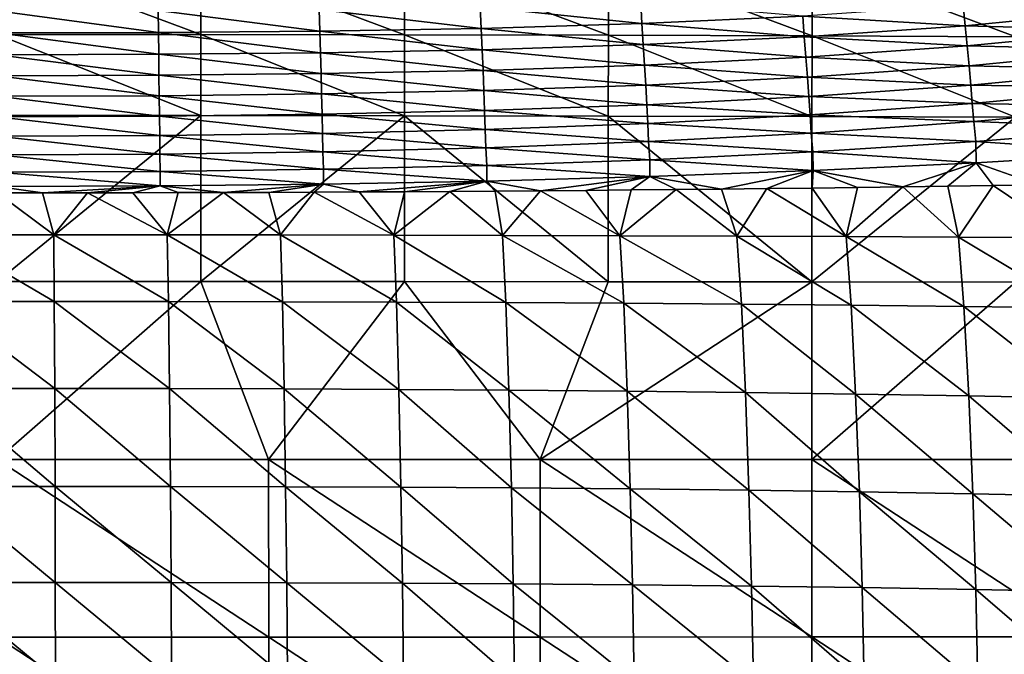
# Model space of a CAD drawing. Header units: millimetres. Extents: x 0 to 484, y -157 to 583.
# Tile 72 of 78: x 245 to 378, y 336 to 422. Entities that reach past the tile are written whole.
import ezdxf

# ---------------------------------------------------------------- set-up
doc = ezdxf.new("R2010")
doc.units = ezdxf.units.MM
doc.layers.add('Layer 01', color=7, linetype='Continuous', true_color=0x000000)

msp = doc.modelspace()

# ---------------------------------------------------------------- linework, layer by layer
at = {"layer": 'Layer 01'}
for points in [[(242, 430.461, 365.038), (269.524, 430.446, 365.127), (269.52, 420.181, 360.634)], [(242, 430.461, 365.038), (269.52, 420.181, 360.634), (242, 420.19, 360.553)], [(269.524, 430.446, 365.127), (297.038, 420.149, 360.879), (269.52, 420.181, 360.634)], [(269.524, 430.446, 365.127), (297.046, 430.4, 365.393), (297.038, 420.149, 360.879)], [(297.046, 430.4, 365.393), (324.553, 420.09, 361.286), (297.038, 420.149, 360.879)], [(297.046, 430.4, 365.393), (324.565, 430.314, 365.838), (324.553, 420.09, 361.286)], [(324.565, 430.314, 365.838), (352.063, 419.998, 361.857), (324.553, 420.09, 361.286)], [(324.565, 430.314, 365.838), (352.077, 430.181, 366.462), (352.063, 419.998, 361.857)], [(352.077, 430.181, 366.462), (379.566, 419.864, 362.593), (352.063, 419.998, 361.857)], [(352.077, 430.181, 366.462), (379.581, 429.991, 367.265), (379.566, 419.864, 362.593)], [(329.092, 421.657, 524.141), (328.917, 424.515, 533.047), (307.24, 423.916, 533.314)], [(350.793, 422.658, 523.819), (328.917, 424.515, 533.047), (329.092, 421.657, 524.141)], [(263.786, 420.444, 524.695), (263.743, 423.408, 533.628), (242, 423.365, 533.669)], [(263.786, 420.444, 524.695), (242, 423.365, 533.669), (242, 420.393, 524.734)], [(285.582, 420.631, 524.581), (285.496, 423.571, 533.509), (263.743, 423.408, 533.628)], [(285.582, 420.631, 524.581), (263.743, 423.408, 533.628), (263.786, 420.444, 524.695)], [(307.369, 421.012, 524.396), (307.24, 423.916, 533.314), (285.496, 423.571, 533.509)], [(307.369, 421.012, 524.396), (285.496, 423.571, 533.509), (285.582, 420.631, 524.581)], [(329.092, 421.657, 524.141), (307.24, 423.916, 533.314), (307.369, 421.012, 524.396)], [(372.751, 421.372, 514.499), (372.482, 424.134, 523.428), (350.793, 422.658, 523.819)], [(394.687, 423.524, 514.037), (372.482, 424.134, 523.428), (372.751, 421.372, 514.499)], [(395.004, 420.783, 505.166), (394.687, 423.524, 514.037), (372.751, 421.372, 514.499)], [(329.267, 418.82, 515.203), (329.092, 421.657, 524.141), (307.369, 421.012, 524.396)], [(351.015, 419.861, 514.885), (350.793, 422.658, 523.819), (329.092, 421.657, 524.141)], [(351.015, 419.861, 514.885), (329.092, 421.657, 524.141), (329.267, 418.82, 515.203)], [(372.751, 421.372, 514.499), (350.793, 422.658, 523.819), (351.015, 419.861, 514.885)], [(263.829, 417.517, 515.745), (263.786, 420.444, 524.695), (242, 420.393, 524.734)], [(263.829, 417.517, 515.745), (242, 420.393, 524.734), (242, 417.459, 515.783)], [(242, 420.19, 360.553), (269.52, 420.181, 360.634), (269.516, 409.231, 358.093)], [(242, 420.19, 360.553), (269.516, 409.231, 358.093), (242, 409.237, 358.022)], [(285.668, 417.724, 515.634), (285.582, 420.631, 524.581), (263.786, 420.444, 524.695)], [(285.668, 417.724, 515.634), (263.786, 420.444, 524.695), (263.829, 417.517, 515.745)], [(269.52, 420.181, 360.634), (297.031, 409.211, 358.308), (269.516, 409.231, 358.093)], [(269.52, 420.181, 360.634), (297.038, 420.149, 360.879), (297.031, 409.211, 358.308)], [(307.498, 418.136, 515.453), (307.369, 421.012, 524.396), (285.582, 420.631, 524.581)], [(307.498, 418.136, 515.453), (285.582, 420.631, 524.581), (285.668, 417.724, 515.634)], [(329.267, 418.82, 515.203), (307.369, 421.012, 524.396), (307.498, 418.136, 515.453)], [(373.018, 418.64, 505.642), (372.751, 421.372, 514.499), (351.015, 419.861, 514.885)], [(395.004, 420.783, 505.166), (372.751, 421.372, 514.499), (373.018, 418.64, 505.642)], [(395.305, 418.093, 496.433), (395.004, 420.783, 505.166), (373.018, 418.64, 505.642)], [(297.038, 420.149, 360.879), (324.543, 409.175, 358.666), (297.031, 409.211, 358.308)], [(297.038, 420.149, 360.879), (324.553, 420.09, 361.286), (324.543, 409.175, 358.666)], [(324.553, 420.09, 361.286), (352.05, 409.117, 359.167), (324.543, 409.175, 358.666)], [(324.553, 420.09, 361.286), (352.063, 419.998, 361.857), (352.05, 409.117, 359.167)], [(351.236, 417.116, 506.038), (351.015, 419.861, 514.885), (329.267, 418.82, 515.203)], [(373.018, 418.64, 505.642), (351.015, 419.861, 514.885), (351.236, 417.116, 506.038)], [(352.063, 419.998, 361.857), (379.553, 409.033, 359.813), (352.05, 409.117, 359.167)], [(352.063, 419.998, 361.857), (379.566, 419.864, 362.593), (379.553, 409.033, 359.813)], [(263.871, 414.678, 506.915), (263.829, 417.517, 515.745), (242, 417.459, 515.783)], [(285.753, 414.903, 506.803), (285.668, 417.724, 515.634), (263.829, 417.517, 515.745)], [(285.753, 414.903, 506.803), (263.829, 417.517, 515.745), (263.871, 414.678, 506.915)], [(307.626, 415.339, 506.618), (307.498, 418.136, 515.453), (285.668, 417.724, 515.634)], [(307.626, 415.339, 506.618), (285.668, 417.724, 515.634), (285.753, 414.903, 506.803)], [(329.44, 416.05, 506.363), (329.267, 418.82, 515.203), (307.498, 418.136, 515.453)], [(329.44, 416.05, 506.363), (307.498, 418.136, 515.453), (307.626, 415.339, 506.618)], [(351.236, 417.116, 506.038), (329.267, 418.82, 515.203), (329.44, 416.05, 506.363)], [(373.271, 415.973, 496.894), (373.018, 418.64, 505.642), (351.236, 417.116, 506.038)], [(395.305, 418.093, 496.433), (373.018, 418.64, 505.642), (373.271, 415.973, 496.894)], [(395.58, 415.439, 487.713), (395.305, 418.093, 496.433), (373.271, 415.973, 496.894)], [(263.871, 414.678, 506.915), (242, 417.459, 515.783), (242, 414.614, 506.953)], [(351.443, 414.444, 497.276), (351.236, 417.116, 506.038), (329.44, 416.05, 506.363)], [(373.271, 415.973, 496.894), (351.236, 417.116, 506.038), (351.443, 414.444, 497.276)], [(285.832, 412.163, 498.01), (285.753, 414.903, 506.803), (263.871, 414.678, 506.915)], [(307.744, 412.623, 497.834), (307.626, 415.339, 506.618), (285.753, 414.903, 506.803)], [(307.744, 412.623, 497.834), (285.753, 414.903, 506.803), (285.832, 412.163, 498.01)], [(329.603, 413.358, 497.589), (329.44, 416.05, 506.363), (307.626, 415.339, 506.618)], [(329.603, 413.358, 497.589), (307.626, 415.339, 506.618), (307.744, 412.623, 497.834)], [(351.443, 414.444, 497.276), (329.44, 416.05, 506.363), (329.603, 413.358, 497.589)], [(373.5, 413.338, 488.072), (373.271, 415.973, 496.894), (351.443, 414.444, 497.276)], [(395.58, 415.439, 487.713), (373.271, 415.973, 496.894), (373.5, 413.338, 488.072)], [(395.809, 412.964, 479.435), (395.58, 415.439, 487.713), (373.5, 413.338, 488.072)], [(263.911, 411.922, 498.117), (263.871, 414.678, 506.915), (242, 414.614, 506.953)], [(263.911, 411.922, 498.117), (242, 414.614, 506.953), (242, 411.85, 498.153)], [(285.832, 412.163, 498.01), (263.871, 414.678, 506.915), (263.911, 411.922, 498.117)], [(351.629, 411.799, 488.369), (351.443, 414.444, 497.276), (329.603, 413.358, 497.589)], [(373.5, 413.338, 488.072), (351.443, 414.444, 497.276), (351.629, 411.799, 488.369)], [(307.848, 409.919, 488.798), (307.744, 412.623, 497.834), (285.832, 412.163, 498.01)], [(329.747, 410.687, 488.61), (329.603, 413.358, 497.589), (307.744, 412.623, 497.834)], [(329.747, 410.687, 488.61), (307.744, 412.623, 497.834), (307.848, 409.919, 488.798)], [(351.629, 411.799, 488.369), (329.603, 413.358, 497.589), (329.747, 410.687, 488.61)], [(373.689, 410.874, 479.597), (373.5, 413.338, 488.072), (351.629, 411.799, 488.369)], [(395.809, 412.964, 479.435), (373.5, 413.338, 488.072), (373.689, 410.874, 479.597)], [(396.051, 410.451, 471.006), (395.809, 412.964, 479.435), (373.689, 410.874, 479.597)], [(263.946, 409.167, 489.016), (263.911, 411.922, 498.117), (242, 411.85, 498.153)], [(263.946, 409.167, 489.016), (242, 411.85, 498.153), (242, 409.088, 489.043)], [(285.901, 409.43, 488.934), (285.832, 412.163, 498.01), (263.911, 411.922, 498.117)], [(285.901, 409.43, 488.934), (263.911, 411.922, 498.117), (263.946, 409.167, 489.016)], [(307.848, 409.919, 488.798), (285.832, 412.163, 498.01), (285.901, 409.43, 488.934)], [(351.782, 409.315, 479.728), (351.629, 411.799, 488.369), (329.747, 410.687, 488.61)], [(373.689, 410.874, 479.597), (351.629, 411.799, 488.369), (351.782, 409.315, 479.728)], [(373.885, 408.421, 471.006), (373.689, 410.874, 479.597), (351.782, 409.315, 479.728)], [(396.051, 410.451, 471.006), (373.689, 410.874, 479.597), (373.885, 408.421, 471.006)], [(307.932, 407.361, 479.912), (307.848, 409.919, 488.798), (285.901, 409.43, 488.934)], [(329.864, 408.168, 479.832), (329.747, 410.687, 488.61), (307.848, 409.919, 488.798)], [(329.864, 408.168, 479.832), (307.848, 409.919, 488.798), (307.932, 407.361, 479.912)], [(351.782, 409.315, 479.728), (329.747, 410.687, 488.61), (329.864, 408.168, 479.832)], [(396.399, 407.544, 461.446), (396.051, 410.451, 471.006), (373.885, 408.421, 471.006)], [(269.516, 409.231, 358.093), (242, 386.823, 357.694), (242, 409.237, 358.022)], [(269.516, 409.231, 358.093), (269.506, 386.82, 357.752), (242, 386.823, 357.694)], [(263.974, 406.548, 480.003), (263.946, 409.167, 489.016), (242, 409.088, 489.043)], [(263.974, 406.548, 480.003), (242, 409.088, 489.043), (242, 406.459, 480.015)], [(285.957, 406.836, 479.969), (285.901, 409.43, 488.934), (263.946, 409.167, 489.016)], [(285.957, 406.836, 479.969), (263.946, 409.167, 489.016), (263.974, 406.548, 480.003)], [(269.506, 386.82, 357.752), (269.516, 409.231, 358.093), (297.031, 409.211, 358.308)], [(269.506, 386.82, 357.752), (297.031, 409.211, 358.308), (297.012, 386.81, 357.925)], [(307.932, 407.361, 479.912), (285.901, 409.43, 488.934), (285.957, 406.836, 479.969)], [(324.516, 386.793, 358.214), (297.012, 386.81, 357.925), (297.031, 409.211, 358.308)], [(324.516, 386.793, 358.214), (297.031, 409.211, 358.308), (324.543, 409.175, 358.666)], [(352.018, 386.77, 358.617), (324.516, 386.793, 358.214), (324.543, 409.175, 358.666)], [(352.018, 386.77, 358.617), (324.543, 409.175, 358.666), (352.05, 409.117, 359.167)], [(351.94, 406.88, 470.999), (351.782, 409.315, 479.728), (329.864, 408.168, 479.832)], [(373.885, 408.421, 471.006), (351.782, 409.315, 479.728), (351.94, 406.88, 470.999)], [(374.171, 405.738, 461.553), (373.885, 408.421, 471.006), (351.94, 406.88, 470.999)], [(379.553, 409.033, 359.813), (352.018, 386.77, 358.617), (352.05, 409.117, 359.167)], [(379.553, 409.033, 359.813), (379.518, 386.74, 359.137), (352.018, 386.77, 358.617)], [(396.399, 407.544, 461.446), (373.885, 408.421, 471.006), (374.171, 405.738, 461.553)], [(308.017, 404.899, 470.979), (307.932, 407.361, 479.912), (285.957, 406.836, 479.969)], [(329.985, 405.726, 470.989), (329.864, 408.168, 479.832), (307.932, 407.361, 479.912)], [(329.985, 405.726, 470.989), (307.932, 407.361, 479.912), (308.017, 404.899, 470.979)], [(351.94, 406.88, 470.999), (329.864, 408.168, 479.832), (329.985, 405.726, 470.989)], [(352.171, 404.344, 461.633), (351.94, 406.88, 470.999), (329.985, 405.726, 470.989)], [(374.171, 405.738, 461.553), (351.94, 406.88, 470.999), (352.171, 404.344, 461.633)], [(396.463, 404.199, 450.552), (396.399, 407.544, 461.446), (374.171, 405.738, 461.553)], [(264.004, 404.046, 470.965), (263.974, 406.548, 480.003), (242, 406.459, 480.015)], [(264.004, 404.046, 470.965), (242, 406.459, 480.015), (242, 403.95, 470.963)], [(286.014, 404.351, 470.971), (285.957, 406.836, 479.969), (263.974, 406.548, 480.003)], [(286.014, 404.351, 470.971), (263.974, 406.548, 480.003), (264.004, 404.046, 470.965)], [(308.017, 404.899, 470.979), (285.957, 406.836, 479.969), (286.014, 404.351, 470.971)], [(330.162, 403.282, 461.692), (329.985, 405.726, 470.989), (308.017, 404.899, 470.979)], [(352.171, 404.344, 461.633), (329.985, 405.726, 470.989), (330.162, 403.282, 461.692)], [(374.208, 402.867, 451.159), (374.171, 405.738, 461.553), (352.171, 404.344, 461.633)], [(396.463, 404.199, 450.552), (374.171, 405.738, 461.553), (374.208, 402.867, 451.159)], [(286.097, 401.988, 461.762), (286.014, 404.351, 470.971), (264.004, 404.046, 470.965)], [(308.143, 402.508, 461.734), (308.017, 404.899, 470.979), (286.014, 404.351, 470.971)], [(308.143, 402.508, 461.734), (286.014, 404.351, 470.971), (286.097, 401.988, 461.762)], [(330.162, 403.282, 461.692), (308.017, 404.899, 470.979), (308.143, 402.508, 461.734)], [(352.192, 401.817, 451.653), (352.171, 404.344, 461.633), (330.162, 403.282, 461.692)], [(374.208, 402.867, 451.159), (352.171, 404.344, 461.633), (352.192, 401.817, 451.653)], [(396.463, 404.199, 450.552), (374.208, 402.867, 451.159), (382.635, 399.884, 440.849)], [(264.047, 401.693, 461.777), (264.004, 404.046, 470.965), (242, 403.95, 470.963)], [(264.047, 401.693, 461.777), (242, 403.95, 470.963), (242, 401.6, 461.782)], [(286.097, 401.988, 461.762), (264.004, 404.046, 470.965), (264.047, 401.693, 461.777)], [(330.17, 401.001, 452.049), (330.162, 403.282, 461.692), (308.143, 402.508, 461.734)], [(352.192, 401.817, 451.653), (330.162, 403.282, 461.692), (330.17, 401.001, 452.049)], [(264.047, 399.744, 452.686), (264.047, 401.693, 461.777), (242, 401.6, 461.782)], [(264.047, 399.744, 452.686), (242, 401.6, 461.782), (242, 399.667, 452.726)], [(286.095, 399.982, 452.561), (286.097, 401.988, 461.762), (264.047, 401.693, 461.777)], [(286.095, 399.982, 452.561), (264.047, 401.693, 461.777), (264.047, 399.744, 452.686)], [(308.14, 400.396, 452.35), (286.097, 401.988, 461.762), (286.095, 399.982, 452.561)], [(308.14, 400.396, 452.35), (308.143, 402.508, 461.734), (286.097, 401.988, 461.762)], [(330.17, 401.001, 452.049), (308.143, 402.508, 461.734), (308.14, 400.396, 452.35)], [(352.192, 401.817, 451.653), (330.17, 401.001, 452.049), (339.844, 399.311, 442.206)], [(352.192, 401.817, 451.653), (339.844, 399.311, 442.206), (345.958, 399.379, 442.045)], [(352.192, 401.817, 451.653), (345.958, 399.379, 442.045), (352.072, 399.452, 441.873)], [(352.192, 401.817, 451.653), (352.072, 399.452, 441.873), (358.186, 399.529, 441.69)], [(374.208, 402.867, 451.159), (352.192, 401.817, 451.653), (364.299, 399.611, 441.497)], [(352.192, 401.817, 451.653), (358.186, 399.529, 441.69), (364.299, 399.611, 441.497)], [(364.299, 399.611, 441.497), (370.411, 399.697, 441.292), (374.208, 402.867, 451.159)], [(370.411, 399.697, 441.292), (376.523, 399.788, 441.076), (374.208, 402.867, 451.159)], [(374.208, 402.867, 451.159), (376.523, 399.788, 441.076), (382.635, 399.884, 440.849)], [(308.14, 400.396, 452.35), (286.095, 399.982, 452.561), (290.925, 398.925, 443.121)], [(308.14, 400.396, 452.35), (290.925, 398.925, 443.121), (297.04, 398.958, 443.041)], [(303.155, 398.996, 442.952), (308.14, 400.396, 452.35), (297.04, 398.958, 443.041)], [(303.155, 398.996, 442.952), (309.269, 399.038, 442.853), (308.14, 400.396, 452.35)], [(330.17, 401.001, 452.049), (308.14, 400.396, 452.35), (315.383, 399.084, 442.744)], [(309.269, 399.038, 442.853), (315.383, 399.084, 442.744), (308.14, 400.396, 452.35)], [(330.17, 401.001, 452.049), (315.383, 399.084, 442.744), (321.498, 399.134, 442.625)], [(330.17, 401.001, 452.049), (321.498, 399.134, 442.625), (327.613, 399.189, 442.496)], [(330.17, 401.001, 452.049), (327.613, 399.189, 442.496), (333.729, 399.248, 442.356)], [(330.17, 401.001, 452.049), (333.729, 399.248, 442.356), (339.844, 399.311, 442.206)], [(264.047, 399.744, 452.686), (242, 399.667, 452.726), (248.122, 398.803, 443.409)], [(242, 399.667, 452.726), (242, 398.801, 443.414), (248.122, 398.803, 443.409)], [(264.047, 399.744, 452.686), (248.122, 398.803, 443.409), (254.237, 398.808, 443.396)], [(254.237, 398.808, 443.396), (260.35, 398.818, 443.373), (264.047, 399.744, 452.686)], [(260.35, 398.818, 443.373), (266.463, 398.831, 443.341), (264.047, 399.744, 452.686)], [(286.095, 399.982, 452.561), (264.047, 399.744, 452.686), (272.577, 398.849, 443.3)], [(266.463, 398.831, 443.341), (272.577, 398.849, 443.3), (264.047, 399.744, 452.686)], [(286.095, 399.982, 452.561), (272.577, 398.849, 443.3), (278.693, 398.87, 443.25)], [(284.809, 398.895, 443.19), (286.095, 399.982, 452.561), (278.693, 398.87, 443.25)], [(280.288, 393.116, 455.07), (284.809, 398.895, 443.19), (278.693, 398.87, 443.25)], [(284.809, 398.895, 443.19), (280.288, 393.116, 455.07), (295.598, 393.091, 454.658)], [(284.809, 398.895, 443.19), (290.925, 398.925, 443.121), (286.095, 399.982, 452.561)], [(295.598, 393.091, 454.658), (290.925, 398.925, 443.121), (284.809, 398.895, 443.19)], [(295.598, 393.091, 454.658), (297.04, 398.958, 443.041), (290.925, 398.925, 443.121)], [(295.598, 393.091, 454.658), (303.155, 398.996, 442.952), (297.04, 398.958, 443.041)], [(310.266, 393.059, 454.115), (303.155, 398.996, 442.952), (295.598, 393.091, 454.658)], [(310.266, 393.059, 454.115), (309.269, 399.038, 442.853), (303.155, 398.996, 442.952)], [(310.266, 393.059, 454.115), (315.383, 399.084, 442.744), (309.269, 399.038, 442.853)], [(326.088, 393.013, 453.351), (315.383, 399.084, 442.744), (310.266, 393.059, 454.115)], [(326.088, 393.013, 453.351), (321.498, 399.134, 442.625), (315.383, 399.084, 442.744)], [(326.088, 393.013, 453.351), (327.613, 399.189, 442.496), (321.498, 399.134, 442.625)], [(326.088, 393.013, 453.351), (333.729, 399.248, 442.356), (327.613, 399.189, 442.496)], [(341.899, 392.956, 452.387), (333.729, 399.248, 442.356), (326.088, 393.013, 453.351)], [(341.899, 392.956, 452.387), (339.844, 399.311, 442.206), (333.729, 399.248, 442.356)], [(341.899, 392.956, 452.387), (345.958, 399.379, 442.045), (339.844, 399.311, 442.206)], [(341.899, 392.956, 452.387), (356.648, 392.89, 451.287), (345.958, 399.379, 442.045)], [(356.648, 392.89, 451.287), (352.072, 399.452, 441.873), (345.958, 399.379, 442.045)], [(356.648, 392.89, 451.287), (358.186, 399.529, 441.69), (352.072, 399.452, 441.873)], [(356.648, 392.89, 451.287), (364.299, 399.611, 441.497), (358.186, 399.529, 441.69)], [(371.85, 392.809, 449.927), (364.299, 399.611, 441.497), (356.648, 392.89, 451.287)], [(371.85, 392.809, 449.927), (370.411, 399.697, 441.292), (364.299, 399.611, 441.497)], [(371.85, 392.809, 449.927), (376.523, 399.788, 441.076), (370.411, 399.697, 441.292)], [(387.019, 392.712, 448.314), (376.523, 399.788, 441.076), (371.85, 392.809, 449.927)], [(387.019, 392.712, 448.314), (382.635, 399.884, 440.849), (376.523, 399.788, 441.076)], [(249.676, 393.139, 455.463), (242, 398.801, 443.414), (234.326, 393.139, 455.463)], [(249.676, 393.139, 455.463), (248.122, 398.803, 443.409), (242, 398.801, 443.414)], [(249.676, 393.139, 455.463), (254.237, 398.808, 443.396), (248.122, 398.803, 443.409)], [(264.991, 393.132, 455.335), (254.237, 398.808, 443.396), (249.676, 393.139, 455.463)], [(264.991, 393.132, 455.335), (260.35, 398.818, 443.373), (254.237, 398.808, 443.396)], [(264.991, 393.132, 455.335), (266.463, 398.831, 443.341), (260.35, 398.818, 443.373)], [(264.991, 393.132, 455.335), (272.577, 398.849, 443.3), (266.463, 398.831, 443.341)], [(280.288, 393.116, 455.07), (272.577, 398.849, 443.3), (264.991, 393.132, 455.335)], [(280.288, 393.116, 455.07), (278.693, 398.87, 443.25), (272.577, 398.849, 443.3)], [(249.734, 384.152, 465.283), (234.326, 393.139, 455.463), (234.268, 384.152, 465.283)], [(249.734, 384.152, 465.283), (249.676, 393.139, 455.463), (234.326, 393.139, 455.463)], [(265.15, 384.138, 465.122), (264.991, 393.132, 455.335), (249.676, 393.139, 455.463)], [(265.15, 384.138, 465.122), (249.676, 393.139, 455.463), (249.734, 384.152, 465.283)], [(280.541, 384.107, 464.787), (280.288, 393.116, 455.07), (264.991, 393.132, 455.335)], [(280.541, 384.107, 464.787), (264.991, 393.132, 455.335), (265.15, 384.138, 465.122)], [(295.952, 384.058, 464.259), (295.598, 393.091, 454.658), (280.288, 393.116, 455.07)], [(295.952, 384.058, 464.259), (280.288, 393.116, 455.07), (280.541, 384.107, 464.787)], [(310.71, 383.994, 463.553), (310.266, 393.059, 454.115), (295.598, 393.091, 454.658)], [(310.71, 383.994, 463.553), (295.598, 393.091, 454.658), (295.952, 384.058, 464.259)], [(326.622, 383.901, 462.546), (326.088, 393.013, 453.351), (310.266, 393.059, 454.115)], [(326.622, 383.901, 462.546), (310.266, 393.059, 454.115), (310.71, 383.994, 463.553)], [(342.513, 383.783, 461.256), (341.899, 392.956, 452.387), (326.088, 393.013, 453.351)], [(342.513, 383.783, 461.256), (326.088, 393.013, 453.351), (326.622, 383.901, 462.546)], [(357.324, 383.646, 459.763), (356.648, 392.89, 451.287), (341.899, 392.956, 452.387)], [(357.324, 383.646, 459.763), (341.899, 392.956, 452.387), (342.513, 383.783, 461.256)], [(372.573, 383.475, 457.889), (371.85, 392.809, 449.927), (356.648, 392.89, 451.287)], [(372.573, 383.475, 457.889), (356.648, 392.89, 451.287), (357.324, 383.646, 459.763)], [(387.766, 383.269, 455.631), (387.019, 392.712, 448.314), (371.85, 392.809, 449.927)], [(387.766, 383.269, 455.631), (371.85, 392.809, 449.927), (372.573, 383.475, 457.889)], [(242, 362.813, 359.752), (242, 386.823, 357.694), (269.506, 386.82, 357.752)], [(242, 362.813, 359.752), (269.506, 386.82, 357.752), (278.68, 362.813, 359.848)], [(278.68, 362.813, 359.848), (269.506, 386.82, 357.752), (297.012, 386.81, 357.925)], [(278.68, 362.813, 359.848), (297.012, 386.81, 357.925), (315.352, 362.813, 360.137)], [(315.352, 362.813, 360.137), (297.012, 386.81, 357.925), (324.516, 386.793, 358.214)], [(315.352, 362.813, 360.137), (324.516, 386.793, 358.214), (352.018, 386.77, 358.617)], [(315.352, 362.813, 360.137), (352.018, 386.77, 358.617), (352.021, 362.813, 360.626)], [(352.021, 362.813, 360.626), (352.018, 386.77, 358.617), (379.518, 386.74, 359.137)], [(352.021, 362.813, 360.626), (379.518, 386.74, 359.137), (388.685, 362.788, 361.328)], [(249.787, 372.386, 470.609), (234.268, 384.152, 465.283), (234.215, 372.386, 470.609)], [(249.787, 372.386, 470.609), (249.734, 384.152, 465.283), (234.268, 384.152, 465.283)], [(265.296, 372.364, 470.461), (265.15, 384.138, 465.122), (249.734, 384.152, 465.283)], [(265.296, 372.364, 470.461), (249.734, 384.152, 465.283), (249.787, 372.386, 470.609)], [(280.774, 372.319, 470.147), (280.541, 384.107, 464.787), (265.15, 384.138, 465.122)], [(280.774, 372.319, 470.147), (265.15, 384.138, 465.122), (265.296, 372.364, 470.461)], [(296.278, 372.248, 469.64), (295.952, 384.058, 464.259), (280.541, 384.107, 464.787)], [(296.278, 372.248, 469.64), (280.541, 384.107, 464.787), (280.774, 372.319, 470.147)], [(311.117, 372.152, 468.947), (310.71, 383.994, 463.553), (295.952, 384.058, 464.259)], [(311.117, 372.152, 468.947), (295.952, 384.058, 464.259), (296.278, 372.248, 469.64)], [(327.111, 372.015, 467.939), (326.622, 383.901, 462.546), (310.71, 383.994, 463.553)], [(327.111, 372.015, 467.939), (310.71, 383.994, 463.553), (311.117, 372.152, 468.947)], [(343.074, 371.839, 466.619), (342.513, 383.783, 461.256), (326.622, 383.901, 462.546)], [(343.074, 371.839, 466.619), (326.622, 383.901, 462.546), (327.111, 372.015, 467.939)], [(357.941, 371.635, 465.059), (357.324, 383.646, 459.763), (342.513, 383.783, 461.256)], [(357.941, 371.635, 465.059), (342.513, 383.783, 461.256), (343.074, 371.839, 466.619)], [(373.231, 371.379, 463.064), (372.573, 383.475, 457.889), (357.324, 383.646, 459.763)], [(373.231, 371.379, 463.064), (357.324, 383.646, 459.763), (357.941, 371.635, 465.059)], [(388.444, 371.07, 460.611), (387.766, 383.269, 455.631), (372.573, 383.475, 457.889)], [(388.444, 371.07, 460.611), (372.573, 383.475, 457.889), (373.231, 371.379, 463.064)], [(249.831, 359.169, 474.263), (234.215, 372.386, 470.609), (234.171, 359.169, 474.263)], [(249.831, 359.169, 474.263), (249.787, 372.386, 470.609), (234.215, 372.386, 470.609)], [(265.418, 359.15, 474.133), (265.296, 372.364, 470.461), (249.787, 372.386, 470.609)], [(265.418, 359.15, 474.133), (249.787, 372.386, 470.609), (249.831, 359.169, 474.263)], [(280.968, 359.108, 473.848), (280.774, 372.319, 470.147), (265.296, 372.364, 470.461)], [(280.968, 359.108, 473.848), (265.296, 372.364, 470.461), (265.418, 359.15, 474.133)], [(296.549, 359.042, 473.379), (296.278, 372.248, 469.64), (280.774, 372.319, 470.147)], [(296.549, 359.042, 473.379), (280.774, 372.319, 470.147), (280.968, 359.108, 473.848)], [(311.456, 358.95, 472.724), (311.117, 372.152, 468.947), (296.278, 372.248, 469.64)], [(311.456, 358.95, 472.724), (296.278, 372.248, 469.64), (296.549, 359.042, 473.379)], [(327.517, 358.817, 471.752), (327.111, 372.015, 467.939), (311.117, 372.152, 468.947)], [(327.517, 358.817, 471.752), (311.117, 372.152, 468.947), (311.456, 358.95, 472.724)], [(343.539, 358.643, 470.453), (343.074, 371.839, 466.619), (327.111, 372.015, 467.939)], [(343.539, 358.643, 470.453), (327.111, 372.015, 467.939), (327.517, 358.817, 471.752)], [(358.45, 358.438, 468.891), (357.941, 371.635, 465.059), (343.074, 371.839, 466.619)], [(358.45, 358.438, 468.891), (343.074, 371.839, 466.619), (343.539, 358.643, 470.453)], [(373.773, 358.176, 466.858), (373.231, 371.379, 463.064), (357.941, 371.635, 465.059)], [(373.773, 358.176, 466.858), (357.941, 371.635, 465.059), (358.45, 358.438, 468.891)], [(388.999, 357.852, 464.321), (388.444, 371.07, 460.611), (373.231, 371.379, 463.064)], [(388.999, 357.852, 464.321), (373.231, 371.379, 463.064), (373.773, 358.176, 466.858)], [(242, 362.813, 359.752), (278.68, 362.813, 359.848), (278.685, 338.798, 361.905)], [(242, 362.813, 359.752), (278.685, 338.798, 361.905), (242, 338.793, 361.816)], [(278.68, 362.813, 359.848), (315.352, 362.813, 360.137), (315.357, 338.813, 362.177)], [(278.68, 362.813, 359.848), (315.357, 338.813, 362.177), (278.685, 338.798, 361.905)], [(315.352, 362.813, 360.137), (352.021, 362.813, 360.626), (352.024, 338.839, 362.644)], [(315.352, 362.813, 360.137), (352.024, 338.839, 362.644), (315.357, 338.813, 362.177)], [(352.021, 362.813, 360.626), (388.685, 362.788, 361.328), (388.688, 338.833, 363.33)], [(352.021, 362.813, 360.626), (388.688, 338.833, 363.33), (352.024, 338.839, 362.644)], [(249.863, 346.2, 477.497), (234.171, 359.169, 474.263), (234.139, 346.2, 477.497)], [(249.863, 346.2, 477.497), (249.831, 359.169, 474.263), (234.171, 359.169, 474.263)], [(265.508, 346.183, 477.374), (265.418, 359.15, 474.133), (249.831, 359.169, 474.263)], [(265.508, 346.183, 477.374), (249.831, 359.169, 474.263), (249.863, 346.2, 477.497)], [(281.114, 346.146, 477.1), (280.968, 359.108, 473.848), (265.418, 359.15, 474.133)], [(281.114, 346.146, 477.1), (265.418, 359.15, 474.133), (265.508, 346.183, 477.374)], [(296.752, 346.084, 476.642), (296.549, 359.042, 473.379), (280.968, 359.108, 473.848)], [(296.752, 346.084, 476.642), (280.968, 359.108, 473.848), (281.114, 346.146, 477.1)], [(311.709, 345.998, 475.995), (311.456, 358.95, 472.724), (296.549, 359.042, 473.379)], [(311.709, 345.998, 475.995), (296.549, 359.042, 473.379), (296.752, 346.084, 476.642)], [(327.82, 345.872, 475.022), (327.517, 358.817, 471.752), (311.456, 358.95, 472.724)], [(327.82, 345.872, 475.022), (311.456, 358.95, 472.724), (311.709, 345.998, 475.995)], [(343.884, 345.704, 473.707), (343.539, 358.643, 470.453), (327.517, 358.817, 471.752)], [(343.884, 345.704, 473.707), (327.517, 358.817, 471.752), (327.82, 345.872, 475.022)], [(358.827, 345.503, 472.111), (358.45, 358.438, 468.891), (343.539, 358.643, 470.453)], [(358.827, 345.503, 472.111), (343.539, 358.643, 470.453), (343.884, 345.704, 473.707)], [(374.171, 345.243, 470.018), (373.773, 358.176, 466.858), (358.45, 358.438, 468.891)], [(374.171, 345.243, 470.018), (358.45, 358.438, 468.891), (358.827, 345.503, 472.111)], [(389.405, 344.918, 467.385), (388.999, 357.852, 464.321), (373.773, 358.176, 466.858)], [(389.405, 344.918, 467.385), (373.773, 358.176, 466.858), (374.171, 345.243, 470.018)], [(249.886, 333.195, 480.538), (234.139, 346.2, 477.497), (234.116, 333.194, 480.538)], [(249.886, 333.195, 480.538), (249.863, 346.2, 477.497), (234.139, 346.2, 477.497)], [(265.574, 333.178, 480.413), (265.508, 346.183, 477.374), (249.863, 346.2, 477.497)], [(265.574, 333.178, 480.413), (249.863, 346.2, 477.497), (249.886, 333.195, 480.538)], [(281.223, 333.141, 480.133), (281.114, 346.146, 477.1), (265.508, 346.183, 477.374)], [(281.223, 333.141, 480.133), (265.508, 346.183, 477.374), (265.574, 333.178, 480.413)], [(296.901, 333.081, 479.662), (296.752, 346.084, 476.642), (281.114, 346.146, 477.1)], [(296.901, 333.081, 479.662), (281.114, 346.146, 477.1), (281.223, 333.141, 480.133)], [(311.895, 332.995, 478.995), (311.709, 345.998, 475.995), (296.752, 346.084, 476.642)], [(311.895, 332.995, 478.995), (296.752, 346.084, 476.642), (296.901, 333.081, 479.662)], [(328.04, 332.869, 477.988), (327.82, 345.872, 475.022), (311.709, 345.998, 475.995)], [(328.04, 332.869, 477.988), (311.709, 345.998, 475.995), (311.895, 332.995, 478.995)], [(344.135, 332.699, 476.624), (343.884, 345.704, 473.707), (327.82, 345.872, 475.022)], [(344.135, 332.699, 476.624), (327.82, 345.872, 475.022), (328.04, 332.869, 477.988)], [(359.1, 332.496, 474.965), (358.827, 345.503, 472.111), (343.884, 345.704, 473.707)], [(359.1, 332.496, 474.965), (343.884, 345.704, 473.707), (344.135, 332.699, 476.624)], [(374.457, 332.232, 472.786), (374.171, 345.243, 470.018), (358.827, 345.503, 472.111)], [(374.457, 332.232, 472.786), (358.827, 345.503, 472.111), (359.1, 332.496, 474.965)], [(389.693, 331.896, 470.042), (389.405, 344.918, 467.385), (374.171, 345.243, 470.018)], [(389.693, 331.896, 470.042), (374.171, 345.243, 470.018), (374.457, 332.232, 472.786)], [(242, 338.793, 361.816), (278.685, 338.798, 361.905), (278.689, 314.789, 363.965)], [(242, 338.793, 361.816), (278.689, 314.789, 363.965), (242, 314.781, 363.883)], [(278.685, 338.798, 361.905), (315.357, 338.813, 362.177), (315.361, 314.814, 364.221)], [(278.685, 338.798, 361.905), (315.361, 314.814, 364.221), (278.689, 314.789, 363.965)], [(315.357, 338.813, 362.177), (352.024, 338.839, 362.644), (352.027, 314.857, 364.669)], [(315.357, 338.813, 362.177), (352.027, 314.857, 364.669), (315.361, 314.814, 364.221)], [(352.024, 338.839, 362.644), (388.688, 338.833, 363.33), (388.691, 314.863, 365.341)], [(352.024, 338.839, 362.644), (388.691, 314.863, 365.341), (352.027, 314.857, 364.669)]]:
    msp.add_3dface(points, dxfattribs=at)

doc.saveas('drawing.dxf')
